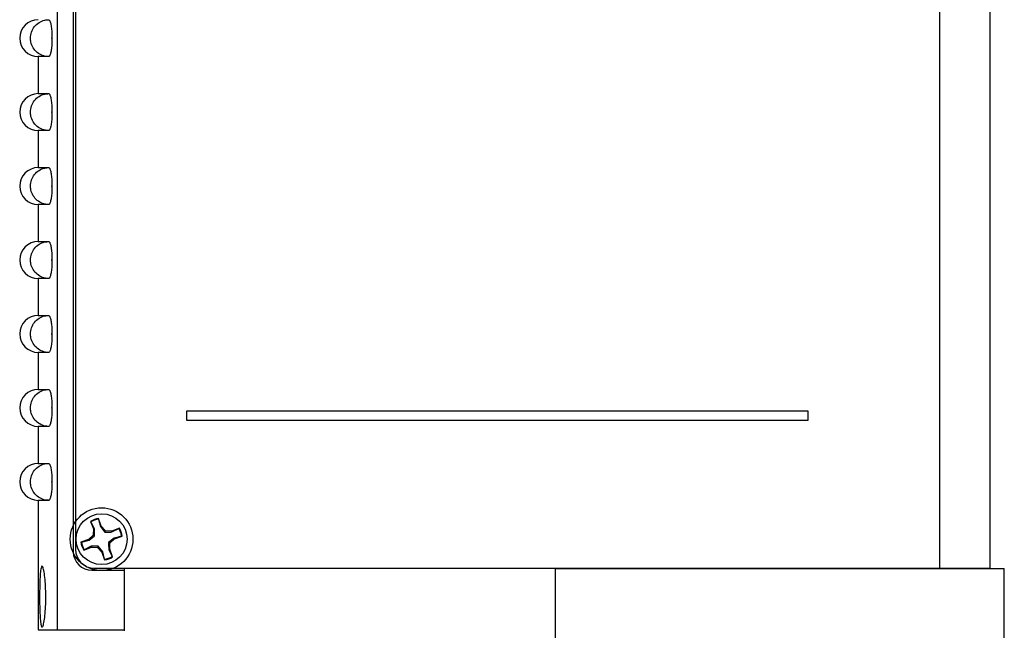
# Model space of a CAD drawing. Header units: inches. Extents: x 6 to 26.3, y 3.7 to 17.6.
# Tile 3 of 24: x 11 to 14.3, y 9.5 to 11.6. Entities that reach past the tile are written whole.
import ezdxf

# ---------------------------------------------------------------- set-up
doc = ezdxf.new("R2010")
doc.units = ezdxf.units.IN
doc.header["$LTSCALE"] = 2
doc.header["$MEASUREMENT"] = 0

msp = doc.modelspace()

# ---------------------------------------------------------------- linework, layer by layer
at = {"color": 7, "linetype": 'Continuous', "lineweight": 25}
for p, q in [((14.0744, 13.4736), (14.0744, 9.7426)), ((14.2444, 13.4736), (14.2444, 9.7426)), ((11.0928, 13.2064), (11.0928, 9.5344)), ((11.1478, 13.2094), (11.1478, 9.7984)), ((11.1554, 13.2036), (11.1554, 9.8056)), ((11.0758, 11.5331), (11.0758, 11.5357)), ((11.0293, 11.4719), (11.0293, 11.3469)), ((11.0648, 11.4719), (11.0293, 11.4719)), ((11.0293, 11.3469), (11.0648, 11.3469)), ((11.0758, 11.2831), (11.0758, 11.2857)), ((11.0293, 11.2219), (11.0293, 11.0969)), ((11.0648, 11.2219), (11.0293, 11.2219)), ((11.0293, 11.0969), (11.0648, 11.0969)), ((11.0758, 11.0331), (11.0758, 11.0357)), ((11.0293, 10.9719), (11.0293, 10.8469)), ((11.0648, 10.9719), (11.0293, 10.9719)), ((11.0293, 10.8469), (11.0648, 10.8469)), ((11.0758, 10.7831), (11.0758, 10.7857)), ((11.0293, 10.7219), (11.0293, 10.5969)), ((11.0648, 10.7219), (11.0293, 10.7219)), ((11.0293, 10.5969), (11.0648, 10.5969)), ((11.0758, 10.5331), (11.0758, 10.5357)), ((11.0293, 10.4719), (11.0293, 10.3469)), ((11.0648, 10.4719), (11.0293, 10.4719)), ((11.0293, 10.3469), (11.0648, 10.3469)), ((11.0758, 10.2831), (11.0758, 10.2857)), ((13.6304, 10.2736), (11.5304, 10.2736)), ((11.5304, 10.2736), (11.5304, 10.2426)), ((13.6304, 10.2426), (13.6304, 10.2736)), ((11.0293, 10.2219), (11.0293, 10.0969)), ((11.0648, 10.2219), (11.0293, 10.2219)), ((11.5304, 10.2426), (13.6304, 10.2426)), ((11.0293, 10.0969), (11.0648, 10.0969)), ((11.0758, 10.0331), (11.0758, 10.0357)), ((11.0293, 9.9719), (11.0293, 9.5344)), ((11.0648, 9.9719), (11.0293, 9.9719)), ((11.2064, 9.9009), (11.2158, 9.875)), ((11.2076, 9.8994), (11.2064, 9.9009)), ((11.2191, 9.8755), (11.2076, 9.8994)), ((11.2424, 9.8846), (11.233, 9.9105)), ((11.233, 9.9087), (11.233, 9.9105)), ((11.233, 9.9087), (11.2396, 9.8829)), ((11.2396, 9.8829), (11.2424, 9.8846)), ((11.2396, 9.8829), (11.2544, 9.8643)), ((11.2566, 9.8691), (11.2424, 9.8846)), ((11.2149, 9.8539), (11.1994, 9.8397)), ((11.2011, 9.8368), (11.2197, 9.8517)), ((11.2158, 9.875), (11.2149, 9.8539)), ((11.2197, 9.8517), (11.2149, 9.8539)), ((11.2191, 9.8755), (11.2158, 9.875)), ((11.2544, 9.8643), (11.2566, 9.8691)), ((11.2777, 9.8682), (11.2566, 9.8691)), ((11.3036, 9.8776), (11.2777, 9.8682)), ((11.2782, 9.8649), (11.2777, 9.8682)), ((11.2782, 9.8649), (11.3022, 9.8764)), ((11.3114, 9.851), (11.2857, 9.8444)), ((11.2874, 9.8416), (11.3133, 9.851)), ((11.3022, 9.8764), (11.3036, 9.8776)), ((11.3114, 9.851), (11.3133, 9.851)), ((11.1994, 9.8397), (11.1735, 9.8302)), ((11.1753, 9.8303), (11.1735, 9.8302)), ((11.1753, 9.8303), (11.2011, 9.8368)), ((11.1831, 9.8037), (11.209, 9.8131)), ((11.2085, 9.8164), (11.1846, 9.8048)), ((11.2011, 9.8368), (11.1994, 9.8397)), ((11.2085, 9.8164), (11.209, 9.8131)), ((11.209, 9.8131), (11.2301, 9.8122)), ((11.2323, 9.817), (11.2301, 9.8122)), ((11.2301, 9.8122), (11.2444, 9.7966)), ((11.2472, 9.7983), (11.2323, 9.817)), ((11.2857, 9.8444), (11.267, 9.8296)), ((11.267, 9.8296), (11.2718, 9.8274)), ((11.2709, 9.8063), (11.2718, 9.8274)), ((11.2718, 9.8274), (11.2874, 9.8416)), ((11.2857, 9.8444), (11.2874, 9.8416)), ((11.1846, 9.8048), (11.1831, 9.8037)), ((11.2472, 9.7983), (11.2444, 9.7966)), ((11.2444, 9.7966), (11.2538, 9.7707)), ((11.2537, 9.7726), (11.2472, 9.7983)), ((11.2676, 9.8058), (11.2709, 9.8063)), ((11.2676, 9.8058), (11.2792, 9.7818)), ((11.2803, 9.7804), (11.2709, 9.8063)), ((11.2792, 9.7818), (11.2803, 9.7804)), ((11.2537, 9.7726), (11.2538, 9.7707)), ((11.2108, 9.7354), (11.3208, 9.7354)), ((11.2184, 9.7426), (14.0744, 9.7426)), ((11.3208, 9.7426), (11.3208, 9.7414)), ((11.3208, 9.5304), (11.3208, 9.7414)), ((12.7768, 9.7414), (11.3208, 9.7414)), ((12.7768, 7.7844), (12.7768, 9.7414)), ((12.7768, 9.7414), (14.2928, 9.7414)), ((12.7768, 8.5534), (12.7768, 9.7414)), ((14.0744, 9.7426), (14.2444, 9.7426)), ((14.2928, 9.3494), (14.2928, 9.7414)), ((11.0293, 9.5344), (11.0928, 9.5344)), ((11.0928, 9.5344), (11.3208, 9.5344))]:
    msp.add_line(p, q, dxfattribs=at)
for radius in [0.106, 0.086]:
    msp.add_circle((11.2434, 9.8406), radius, dxfattribs=at)
for centre, radius, start, end in [((11.0293, 11.5344), 0.0625, 90, 270), ((11.0293, 11.2844), 0.0625, 90, 270), ((11.0293, 11.0344), 0.0625, 90, 270), ((11.0293, 10.7844), 0.0625, 90, 270), ((11.0293, 10.5344), 0.0625, 90, 270), ((11.0293, 10.2844), 0.0625, 90, 270), ((11.0293, 10.0344), 0.0625, 90, 270), ((11.2434, 9.8406), 0.0707, 98.463, 121.537), ((11.2434, 9.8406), 0.0688, 98.6604, 121.3396), ((11.2434, 9.8406), 0.0688, 8.6604, 31.3396), ((11.2434, 9.8406), 0.0707, 8.463, 31.537), ((11.2434, 9.8406), 0.0707, 188.463, 211.537), ((11.2434, 9.8406), 0.0688, 188.6604, 211.3396), ((11.2108, 9.7984), 0.063, 180, 270), ((11.2184, 9.8056), 0.063, 180, 270), ((11.2434, 9.8406), 0.0688, 278.6604, 301.3396), ((11.2434, 9.8406), 0.0707, 278.463, 301.537)]:
    msp.add_arc(centre, radius, start, end, dxfattribs=at)
for points, knots in [([(11.0648, 11.4719), (11.0646, 11.4719), (11.0575, 11.472), (11.0434, 11.4746), (11.0251, 11.4851), (11.0112, 11.5012), (11.0044, 11.5187), (11.0025, 11.537), (11.0055, 11.5555), (11.0158, 11.5742), (11.0315, 11.5884), (11.0488, 11.5959), (11.0602, 11.5966), (11.0648, 11.5969)], [0, 0, 0, 0, 0.003363, 0.110737, 0.218119, 0.325491, 0.432841, 0.500009, 0.607329, 0.714642, 0.821959, 0.929297, 1, 1, 1, 1]), ([(11.0648, 11.5969), (11.066, 11.5963), (11.0683, 11.5949), (11.0716, 11.5844), (11.0742, 11.5689), (11.0756, 11.5517), (11.0757, 11.5403), (11.0758, 11.5357)], [0, 0, 0, 0, 0.214202, 0.428403, 0.642626, 0.856874, 1, 1, 1, 1]), ([(11.0758, 11.5331), (11.0756, 11.5262), (11.0754, 11.5124), (11.0734, 11.494), (11.0705, 11.4802), (11.0675, 11.473), (11.0656, 11.4722), (11.0648, 11.4719)], [0, 0, 0, 0, 0.215567, 0.431249, 0.645508, 0.859756, 1, 1, 1, 1]), ([(11.0758, 11.5357), (11.0758, 11.5357), (11.0756, 11.5356), (11.0753, 11.5354), (11.0751, 11.5349), (11.075, 11.5345), (11.0751, 11.534), (11.0752, 11.5336), (11.0755, 11.5333), (11.0757, 11.5332), (11.0758, 11.5331)], [0, 0, 0, 0, 0.019048, 0.179299, 0.339528, 0.499758, 0.600039, 0.76032, 0.920646, 1, 1, 1, 1]), ([(11.0648, 11.2219), (11.0646, 11.2219), (11.0575, 11.222), (11.0434, 11.2246), (11.0251, 11.2351), (11.0112, 11.2512), (11.0044, 11.2687), (11.0025, 11.287), (11.0055, 11.3055), (11.0158, 11.3242), (11.0315, 11.3384), (11.0488, 11.3459), (11.0602, 11.3466), (11.0648, 11.3469)], [0, 0, 0, 0, 0.003363, 0.110737, 0.218119, 0.325491, 0.432841, 0.500009, 0.607329, 0.714642, 0.821959, 0.929297, 1, 1, 1, 1]), ([(11.0648, 11.3469), (11.066, 11.3463), (11.0683, 11.3449), (11.0716, 11.3344), (11.0742, 11.3189), (11.0756, 11.3017), (11.0757, 11.2903), (11.0758, 11.2857)], [0, 0, 0, 0, 0.214202, 0.428403, 0.642626, 0.856874, 1, 1, 1, 1]), ([(11.0758, 11.2831), (11.0756, 11.2762), (11.0754, 11.2624), (11.0734, 11.244), (11.0705, 11.2302), (11.0675, 11.223), (11.0656, 11.2222), (11.0648, 11.2219)], [0, 0, 0, 0, 0.215567, 0.431249, 0.645508, 0.859756, 1, 1, 1, 1]), ([(11.0758, 11.2857), (11.0758, 11.2857), (11.0756, 11.2856), (11.0753, 11.2854), (11.0751, 11.2849), (11.075, 11.2845), (11.0751, 11.284), (11.0752, 11.2836), (11.0755, 11.2833), (11.0757, 11.2832), (11.0758, 11.2831)], [0, 0, 0, 0, 0.019048, 0.179299, 0.339528, 0.499758, 0.600039, 0.76032, 0.920646, 1, 1, 1, 1]), ([(11.0648, 10.9719), (11.0646, 10.9719), (11.0575, 10.972), (11.0434, 10.9746), (11.0251, 10.9851), (11.0112, 11.0012), (11.0044, 11.0187), (11.0025, 11.037), (11.0055, 11.0555), (11.0158, 11.0742), (11.0315, 11.0884), (11.0488, 11.0959), (11.0602, 11.0966), (11.0648, 11.0969)], [0, 0, 0, 0, 0.003363, 0.110737, 0.218119, 0.325491, 0.432841, 0.500009, 0.607329, 0.714642, 0.821959, 0.929297, 1, 1, 1, 1]), ([(11.0648, 11.0969), (11.066, 11.0963), (11.0683, 11.0949), (11.0716, 11.0844), (11.0742, 11.0689), (11.0756, 11.0517), (11.0757, 11.0403), (11.0758, 11.0357)], [0, 0, 0, 0, 0.214202, 0.428403, 0.642626, 0.856874, 1, 1, 1, 1]), ([(11.0758, 11.0331), (11.0756, 11.0262), (11.0754, 11.0124), (11.0734, 10.994), (11.0705, 10.9802), (11.0675, 10.973), (11.0656, 10.9722), (11.0648, 10.9719)], [0, 0, 0, 0, 0.215567, 0.431249, 0.645508, 0.859756, 1, 1, 1, 1]), ([(11.0758, 11.0357), (11.0758, 11.0357), (11.0756, 11.0356), (11.0753, 11.0354), (11.0751, 11.0349), (11.075, 11.0345), (11.0751, 11.034), (11.0752, 11.0336), (11.0755, 11.0333), (11.0757, 11.0332), (11.0758, 11.0331)], [0, 0, 0, 0, 0.019048, 0.1792987, 0.3395278, 0.4997577, 0.6000389, 0.7603198, 0.9206462, 1, 1, 1, 1]), ([(11.0648, 10.7219), (11.0646, 10.7219), (11.0575, 10.722), (11.0434, 10.7246), (11.0251, 10.7351), (11.0112, 10.7512), (11.0044, 10.7687), (11.0025, 10.787), (11.0055, 10.8055), (11.0158, 10.8242), (11.0315, 10.8384), (11.0488, 10.8459), (11.0602, 10.8466), (11.0648, 10.8469)], [0, 0, 0, 0, 0.003363, 0.110737, 0.218119, 0.325491, 0.432841, 0.500009, 0.607329, 0.714642, 0.821959, 0.929297, 1, 1, 1, 1]), ([(11.0648, 10.8469), (11.066, 10.8463), (11.0683, 10.8449), (11.0716, 10.8344), (11.0742, 10.8189), (11.0756, 10.8017), (11.0757, 10.7903), (11.0758, 10.7857)], [0, 0, 0, 0, 0.214202, 0.428403, 0.642626, 0.856874, 1, 1, 1, 1]), ([(11.0758, 10.7831), (11.0756, 10.7762), (11.0754, 10.7624), (11.0734, 10.744), (11.0705, 10.7302), (11.0675, 10.723), (11.0656, 10.7222), (11.0648, 10.7219)], [0, 0, 0, 0, 0.215567, 0.431249, 0.645508, 0.859756, 1, 1, 1, 1]), ([(11.0758, 10.7857), (11.0758, 10.7857), (11.0756, 10.7856), (11.0753, 10.7854), (11.0751, 10.7849), (11.075, 10.7845), (11.0751, 10.784), (11.0752, 10.7836), (11.0755, 10.7833), (11.0757, 10.7832), (11.0758, 10.7831)], [0, 0, 0, 0, 0.019048, 0.179299, 0.339528, 0.499758, 0.600039, 0.76032, 0.920646, 1, 1, 1, 1]), ([(11.0648, 10.4719), (11.0646, 10.4719), (11.0575, 10.472), (11.0434, 10.4746), (11.0251, 10.4851), (11.0112, 10.5012), (11.0044, 10.5187), (11.0025, 10.537), (11.0055, 10.5555), (11.0158, 10.5742), (11.0315, 10.5884), (11.0488, 10.5959), (11.0602, 10.5966), (11.0648, 10.5969)], [0, 0, 0, 0, 0.0033629, 0.1107374, 0.2181186, 0.3254906, 0.4328415, 0.500009, 0.6073292, 0.7146422, 0.8219594, 0.9292975, 1, 1, 1, 1]), ([(11.0648, 10.5969), (11.066, 10.5963), (11.0683, 10.5949), (11.0716, 10.5844), (11.0742, 10.5689), (11.0756, 10.5517), (11.0757, 10.5403), (11.0758, 10.5357)], [0, 0, 0, 0, 0.214202, 0.428403, 0.642626, 0.856874, 1, 1, 1, 1]), ([(11.0758, 10.5331), (11.0756, 10.5262), (11.0754, 10.5124), (11.0734, 10.494), (11.0705, 10.4802), (11.0675, 10.473), (11.0656, 10.4722), (11.0648, 10.4719)], [0, 0, 0, 0, 0.215567, 0.431249, 0.645508, 0.859756, 1, 1, 1, 1]), ([(11.0758, 10.5357), (11.0758, 10.5357), (11.0756, 10.5356), (11.0753, 10.5354), (11.0751, 10.5349), (11.075, 10.5345), (11.0751, 10.534), (11.0752, 10.5336), (11.0755, 10.5333), (11.0757, 10.5332), (11.0758, 10.5331)], [0, 0, 0, 0, 0.019048, 0.179299, 0.339528, 0.499758, 0.600039, 0.76032, 0.920646, 1, 1, 1, 1]), ([(11.0648, 10.2219), (11.0646, 10.2219), (11.0575, 10.222), (11.0434, 10.2246), (11.0251, 10.2351), (11.0112, 10.2512), (11.0044, 10.2687), (11.0025, 10.287), (11.0055, 10.3055), (11.0158, 10.3242), (11.0315, 10.3384), (11.0488, 10.3459), (11.0602, 10.3466), (11.0648, 10.3469)], [0, 0, 0, 0, 0.003363, 0.110737, 0.218119, 0.325491, 0.432841, 0.500009, 0.607329, 0.714642, 0.821959, 0.929297, 1, 1, 1, 1]), ([(11.0648, 10.3469), (11.066, 10.3463), (11.0683, 10.3449), (11.0716, 10.3344), (11.0742, 10.3189), (11.0756, 10.3017), (11.0757, 10.2903), (11.0758, 10.2857)], [0, 0, 0, 0, 0.214202, 0.428403, 0.642626, 0.856874, 1, 1, 1, 1]), ([(11.0758, 10.2831), (11.0756, 10.2762), (11.0754, 10.2624), (11.0734, 10.244), (11.0705, 10.2302), (11.0675, 10.223), (11.0656, 10.2222), (11.0648, 10.2219)], [0, 0, 0, 0, 0.215567, 0.431249, 0.645508, 0.859756, 1, 1, 1, 1]), ([(11.0758, 10.2857), (11.0758, 10.2857), (11.0756, 10.2856), (11.0753, 10.2854), (11.0751, 10.2849), (11.075, 10.2845), (11.0751, 10.284), (11.0752, 10.2836), (11.0755, 10.2833), (11.0757, 10.2832), (11.0758, 10.2831)], [0, 0, 0, 0, 0.019048, 0.179299, 0.339528, 0.499758, 0.600039, 0.76032, 0.920646, 1, 1, 1, 1]), ([(11.0648, 9.9719), (11.0646, 9.9719), (11.0575, 9.972), (11.0434, 9.9746), (11.0251, 9.9851), (11.0112, 10.0012), (11.0044, 10.0187), (11.0025, 10.037), (11.0055, 10.0555), (11.0158, 10.0742), (11.0315, 10.0884), (11.0488, 10.0959), (11.0602, 10.0966), (11.0648, 10.0969)], [0, 0, 0, 0, 0.003363, 0.110737, 0.218119, 0.325491, 0.432841, 0.500009, 0.607329, 0.714642, 0.821959, 0.929297, 1, 1, 1, 1]), ([(11.0648, 10.0969), (11.066, 10.0963), (11.0683, 10.0949), (11.0716, 10.0844), (11.0742, 10.0689), (11.0756, 10.0517), (11.0757, 10.0403), (11.0758, 10.0357)], [0, 0, 0, 0, 0.214202, 0.428403, 0.642626, 0.856874, 1, 1, 1, 1]), ([(11.0758, 10.0331), (11.0756, 10.0262), (11.0754, 10.0124), (11.0734, 9.994), (11.0705, 9.9802), (11.0675, 9.973), (11.0656, 9.9722), (11.0648, 9.9719)], [0, 0, 0, 0, 0.215567, 0.431249, 0.645508, 0.859756, 1, 1, 1, 1]), ([(11.0758, 10.0357), (11.0758, 10.0357), (11.0756, 10.0356), (11.0753, 10.0354), (11.0751, 10.0349), (11.075, 10.0345), (11.0751, 10.034), (11.0752, 10.0336), (11.0755, 10.0333), (11.0757, 10.0332), (11.0758, 10.0331)], [0, 0, 0, 0, 0.019048, 0.179299, 0.339528, 0.499758, 0.600039, 0.76032, 0.920646, 1, 1, 1, 1]), ([(11.2197, 9.8517), (11.2196, 9.8576), (11.2195, 9.8661), (11.2192, 9.8733), (11.2191, 9.8755)], [0, 0, 0, 0, 0.705549, 1, 1, 1, 1]), ([(11.2544, 9.8643), (11.2604, 9.8644), (11.2688, 9.8645), (11.2761, 9.8648), (11.2782, 9.8649)], [0, 0, 0, 0, 0.705549, 1, 1, 1, 1]), ([(11.2323, 9.817), (11.2264, 9.8169), (11.2179, 9.8168), (11.2107, 9.8165), (11.2085, 9.8164)], [0, 0, 0, 0, 0.705549, 1, 1, 1, 1]), ([(11.267, 9.8296), (11.2671, 9.8236), (11.2672, 9.8152), (11.2675, 9.8079), (11.2676, 9.8058)], [0, 0, 0, 0, 0.705549, 1, 1, 1, 1]), ([(11.0362, 9.5708), (11.0357, 9.5792), (11.0346, 9.5964), (11.034, 9.63), (11.034, 9.6654), (11.0348, 9.699), (11.0363, 9.7264), (11.0388, 9.7446), (11.042, 9.7515), (11.0457, 9.7468), (11.0494, 9.7309), (11.0527, 9.7056), (11.0547, 9.6736), (11.0552, 9.6384), (11.054, 9.6041), (11.0513, 9.5745), (11.0477, 9.5531), (11.0438, 9.5423), (11.0403, 9.5434), (11.0378, 9.5541), (11.0367, 9.5661), (11.0362, 9.5708)], [0, 0, 0, 0, 0.051874, 0.105596, 0.160001, 0.214695, 0.269091, 0.322775, 0.375792, 0.428592, 0.481697, 0.53533, 0.58932, 0.643346, 0.697291, 0.751264, 0.805309, 0.859193, 0.912604, 0.965524, 1, 1, 1, 1])]:
    msp.add_open_spline(points, degree=3, knots=knots, dxfattribs=at)

doc.saveas('drawing.dxf')
